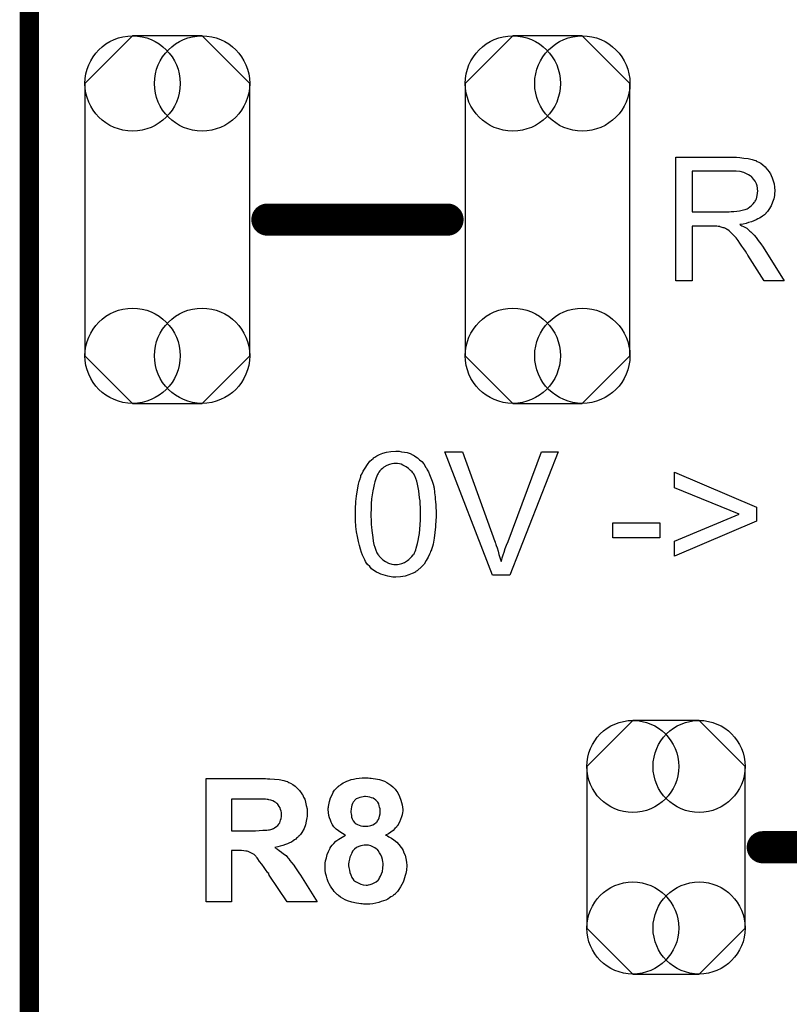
# Model space of a CAD drawing. Extents: x -0.07 to 0.95, y -0.15 to 2.1.
# Tile 24 of 30: x -0.05 to 0.19, y 1.6 to 1.91. Entities that reach past the tile are written whole.
import ezdxf

# ---------------------------------------------------------------- set-up
doc = ezdxf.new("R2010")
doc.units = 0
doc.layers.get('0').update_dxf_attribs({"linetype": 'CONTINUOUS'})
for name, color, linetype in [('gko', 6, 'CONTINUOUS'), ('gto', 2, 'CONTINUOUS'), ('gts', 1, 'CONTINUOUS')]:
    doc.layers.add(name, color=color, linetype=linetype)

# ---------------------------------------------------------------- blocks, each defined once
blk = doc.blocks.new('D41')
at = {"const_width": 0.005}
blk.add_lwpolyline([(-0.0025, 0, 1), (0.0025, 0, 1)], format="xyb", close=True, dxfattribs=at)
blk = doc.blocks.new('D135')
blk.add_lwpolyline([(0.0246, -0.0251), (0.0246, 0.0251), (0.0103, 0.0394), (-0.0103, 0.0394), (-0.0246, 0.0251), (-0.0246, -0.0251), (-0.0103, -0.0394), (0.0103, -0.0394)], close=True)
for centre in [(-0.0103, 0.0251), (0.0103, 0.0251), (-0.0103, -0.0251), (0.0103, -0.0251)]:
    blk.add_circle(centre, 0.0143)
blk = doc.blocks.new('D149')
blk.add_lwpolyline([(-0.0256, 0.0423), (-0.0256, -0.0423), (-0.0108, -0.0571), (0.0108, -0.0571), (0.0256, -0.0423), (0.0256, 0.0423), (0.0108, 0.0571), (-0.0108, 0.0571)], close=True)
for centre in [(-0.0108, 0.0423), (0.0108, 0.0423), (-0.0108, -0.0423), (0.0108, -0.0423)]:
    blk.add_circle(centre, 0.0148)

msp = doc.modelspace()

# ---------------------------------------------------------------- linework, layer by layer
at = {"layer": 'gko', "color": 6, "const_width": 0.006}
msp.add_lwpolyline([(-0.05, -0.15), (-0.05, 2.1)], dxfattribs=at)
at = {"layer": 'gto', "color": 2}
for points in [[(0.1693, 1.8644), (0.1698, 1.8644), (0.1709, 1.8643), (0.1721, 1.8641), (0.1735, 1.864), (0.1747, 1.8637), (0.1753, 1.8635), (0.1758, 1.8634), (0.1759, 1.8634), (0.1759, 1.8633), (0.1763, 1.8631), (0.1768, 1.8629), (0.1774, 1.8625), (0.178, 1.862), (0.1787, 1.8614), (0.1794, 1.8606), (0.1801, 1.8597), (0.1801, 1.8596), (0.1801, 1.8596), (0.1804, 1.8592), (0.1806, 1.8587), (0.1809, 1.858), (0.1812, 1.8571), (0.1815, 1.8561), (0.1816, 1.8551), (0.1817, 1.8539), (0.1817, 1.8539), (0.1817, 1.8537), (0.1817, 1.8535), (0.1816, 1.8533), (0.1816, 1.8529), (0.1816, 1.8525), (0.1814, 1.8515), (0.181, 1.8504), (0.1806, 1.8493), (0.1799, 1.8481), (0.1795, 1.8475), (0.179, 1.847), (0.179, 1.8469), (0.1789, 1.8469), (0.1787, 1.8467), (0.1785, 1.8465), (0.1782, 1.8463), (0.1779, 1.8461), (0.1775, 1.8458), (0.177, 1.8455), (0.1765, 1.8452), (0.1759, 1.8449), (0.1752, 1.8446), (0.1745, 1.8443), (0.1736, 1.8441), (0.1728, 1.8438), (0.1719, 1.8436), (0.1709, 1.8435), (0.171, 1.8434), (0.1712, 1.8433), (0.1715, 1.8431), (0.172, 1.8429), (0.173, 1.8423), (0.1735, 1.8419), (0.1739, 1.8415), (0.174, 1.8414), (0.1743, 1.8412), (0.1748, 1.8407), (0.1753, 1.8402), (0.1759, 1.8394), (0.1766, 1.8385), (0.1774, 1.8375), (0.1781, 1.8364), (0.1847, 1.826), (0.1784, 1.826), (0.1734, 1.834), (0.1734, 1.834), (0.1733, 1.8342), (0.1731, 1.8343), (0.173, 1.8345), (0.1726, 1.8352), (0.1721, 1.8359), (0.1715, 1.8368), (0.1709, 1.8377), (0.1703, 1.8385), (0.1697, 1.8393), (0.1696, 1.8393), (0.1695, 1.8395), (0.1692, 1.8399), (0.1688, 1.8403), (0.168, 1.8411), (0.1675, 1.8415), (0.1671, 1.8418), (0.167, 1.8419), (0.1669, 1.8419), (0.1667, 1.842), (0.1664, 1.8422), (0.166, 1.8424), (0.1657, 1.8425), (0.1648, 1.8428), (0.1647, 1.8428), (0.1646, 1.8429), (0.1644, 1.8429), (0.1641, 1.8429), (0.1637, 1.843), (0.1633, 1.843), (0.1627, 1.843), (0.1561, 1.843), (0.1561, 1.826), (0.151, 1.826), (0.151, 1.8644), (0.1688, 1.8644), (0.1693, 1.8644)], [(0.1682, 1.8601), (0.1561, 1.8601), (0.1561, 1.8474), (0.1675, 1.8474), (0.1682, 1.8475), (0.169, 1.8475), (0.1699, 1.8476), (0.1708, 1.8477), (0.1716, 1.8479), (0.1724, 1.8481), (0.1725, 1.8481), (0.1728, 1.8483), (0.1731, 1.8484), (0.1735, 1.8486), (0.174, 1.849), (0.1745, 1.8494), (0.175, 1.8499), (0.1754, 1.8504), (0.1755, 1.8505), (0.1756, 1.8507), (0.1758, 1.851), (0.176, 1.8515), (0.1761, 1.852), (0.1763, 1.8525), (0.1764, 1.8532), (0.1765, 1.8539), (0.1765, 1.8539), (0.1765, 1.854), (0.1764, 1.8543), (0.1764, 1.8548), (0.1763, 1.8555), (0.176, 1.8561), (0.1756, 1.8569), (0.1751, 1.8576), (0.1745, 1.8584), (0.1744, 1.8584), (0.1741, 1.8586), (0.1736, 1.8589), (0.1729, 1.8592), (0.1721, 1.8596), (0.171, 1.8599), (0.1697, 1.8601), (0.1682, 1.8601)], [(0.065, 1.7731), (0.0657, 1.7729), (0.0666, 1.7728), (0.0675, 1.7726), (0.0684, 1.7723), (0.0693, 1.7718), (0.0693, 1.7718), (0.0694, 1.7718), (0.0697, 1.7716), (0.0701, 1.7713), (0.0707, 1.771), (0.0713, 1.7704), (0.072, 1.7698), (0.0726, 1.7691), (0.0732, 1.7682), (0.0732, 1.7681), (0.0735, 1.7678), (0.0737, 1.7673), (0.0741, 1.7666), (0.0744, 1.7658), (0.0748, 1.7648), (0.0752, 1.7637), (0.0756, 1.7625), (0.0756, 1.7625), (0.0756, 1.7623), (0.0757, 1.7622), (0.0757, 1.7619), (0.0758, 1.7616), (0.0758, 1.7612), (0.076, 1.7607), (0.076, 1.7601), (0.0761, 1.7595), (0.0762, 1.7589), (0.0762, 1.7581), (0.0763, 1.7573), (0.0764, 1.7564), (0.0764, 1.7555), (0.0765, 1.7545), (0.0765, 1.7535), (0.0765, 1.7534), (0.0765, 1.7532), (0.0765, 1.7528), (0.0765, 1.7524), (0.0764, 1.7517), (0.0764, 1.7511), (0.0763, 1.7504), (0.0763, 1.7496), (0.0761, 1.7478), (0.0758, 1.746), (0.0755, 1.7442), (0.0753, 1.7434), (0.075, 1.7425), (0.075, 1.7425), (0.075, 1.7424), (0.0748, 1.7421), (0.0747, 1.7419), (0.0746, 1.7415), (0.0744, 1.7411), (0.074, 1.7401), (0.0734, 1.7391), (0.0727, 1.738), (0.0718, 1.737), (0.0708, 1.7361), (0.0708, 1.7361), (0.0707, 1.736), (0.0706, 1.7359), (0.0703, 1.7358), (0.0701, 1.7356), (0.0698, 1.7354), (0.069, 1.735), (0.068, 1.7346), (0.0668, 1.7342), (0.0654, 1.734), (0.0639, 1.7339), (0.0634, 1.7339), (0.063, 1.7339), (0.0625, 1.734), (0.062, 1.7341), (0.0614, 1.7342), (0.0607, 1.7344), (0.06, 1.7346), (0.0593, 1.7348), (0.0586, 1.7352), (0.0579, 1.7355), (0.0571, 1.736), (0.0564, 1.7365), (0.0558, 1.7372), (0.0551, 1.7378), (0.0551, 1.7379), (0.055, 1.738), (0.0548, 1.7383), (0.0545, 1.7388), (0.0543, 1.7393), (0.054, 1.7399), (0.0536, 1.7407), (0.0533, 1.7416), (0.0529, 1.7426), (0.0526, 1.7438), (0.0523, 1.745), (0.052, 1.7465), (0.0517, 1.748), (0.0515, 1.7497), (0.0514, 1.7515), (0.0514, 1.7535), (0.0514, 1.7535), (0.0514, 1.7537), (0.0514, 1.7541), (0.0514, 1.7546), (0.0514, 1.7552), (0.0514, 1.7559), (0.0515, 1.7566), (0.0515, 1.7574), (0.0517, 1.7591), (0.052, 1.761), (0.0523, 1.7628), (0.0525, 1.7636), (0.0528, 1.7645), (0.0528, 1.7645), (0.0528, 1.7646), (0.0529, 1.7648), (0.053, 1.7651), (0.0531, 1.7655), (0.0534, 1.7659), (0.0538, 1.7668), (0.0544, 1.7678), (0.0551, 1.7689), (0.0559, 1.77), (0.0569, 1.7708), (0.057, 1.7708), (0.057, 1.771), (0.0572, 1.7711), (0.0574, 1.7712), (0.0577, 1.7714), (0.058, 1.7716), (0.0589, 1.772), (0.0599, 1.7724), (0.061, 1.7728), (0.0624, 1.773), (0.0639, 1.7731), (0.0644, 1.7731), (0.065, 1.7731)], [(0.0994, 1.7345), (0.094, 1.7345), (0.0792, 1.7729), (0.0847, 1.7729), (0.0947, 1.745), (0.0947, 1.745), (0.0948, 1.7449), (0.0948, 1.7447), (0.0949, 1.7445), (0.095, 1.7441), (0.0951, 1.7438), (0.0954, 1.743), (0.0957, 1.742), (0.096, 1.741), (0.0967, 1.7388), (0.0967, 1.7388), (0.0968, 1.7389), (0.0968, 1.7391), (0.0969, 1.7393), (0.097, 1.7399), (0.0973, 1.7408), (0.0976, 1.7417), (0.0979, 1.7428), (0.0983, 1.7439), (0.0988, 1.745), (0.1092, 1.7729), (0.1144, 1.7729), (0.0994, 1.7345)], [(0.0639, 1.7692), (0.0635, 1.7692), (0.0633, 1.7692), (0.0627, 1.7691), (0.062, 1.7689), (0.0611, 1.7686), (0.0602, 1.7681), (0.0598, 1.7677), (0.0594, 1.7674), (0.059, 1.767), (0.0586, 1.7665), (0.0586, 1.7664), (0.0585, 1.7663), (0.0584, 1.7661), (0.0582, 1.7658), (0.058, 1.7653), (0.0578, 1.7648), (0.0576, 1.7642), (0.0574, 1.7635), (0.0572, 1.7627), (0.057, 1.7617), (0.0568, 1.7607), (0.0566, 1.7595), (0.0564, 1.7582), (0.0563, 1.7567), (0.0563, 1.7552), (0.0562, 1.7535), (0.0562, 1.7534), (0.0562, 1.7531), (0.0562, 1.7526), (0.0563, 1.7519), (0.0563, 1.7512), (0.0563, 1.7503), (0.0564, 1.7494), (0.0565, 1.7484), (0.0568, 1.7462), (0.0569, 1.7451), (0.0571, 1.7441), (0.0574, 1.7432), (0.0577, 1.7423), (0.058, 1.7415), (0.0584, 1.7409), (0.0584, 1.7408), (0.0585, 1.7408), (0.0588, 1.7404), (0.0593, 1.7399), (0.0599, 1.7393), (0.0607, 1.7388), (0.0617, 1.7383), (0.0627, 1.7379), (0.0633, 1.7378), (0.0639, 1.7378), (0.0642, 1.7378), (0.0645, 1.7378), (0.065, 1.7379), (0.0658, 1.7382), (0.0666, 1.7385), (0.0676, 1.7391), (0.068, 1.7394), (0.0685, 1.7399), (0.0689, 1.7403), (0.0693, 1.7409), (0.0693, 1.7409), (0.0695, 1.741), (0.0696, 1.7412), (0.0697, 1.7415), (0.0699, 1.7419), (0.0701, 1.7424), (0.0703, 1.7429), (0.0705, 1.7436), (0.0707, 1.7444), (0.0709, 1.7453), (0.0711, 1.7464), (0.0713, 1.7475), (0.0714, 1.7488), (0.0715, 1.7502), (0.0716, 1.7517), (0.0716, 1.7535), (0.0716, 1.7535), (0.0716, 1.7536), (0.0716, 1.7539), (0.0716, 1.7544), (0.0716, 1.755), (0.0716, 1.7557), (0.0715, 1.7566), (0.0715, 1.7576), (0.0713, 1.7586), (0.0711, 1.7607), (0.0709, 1.7618), (0.0707, 1.7628), (0.0705, 1.7637), (0.0701, 1.7646), (0.0698, 1.7654), (0.0694, 1.7661), (0.0694, 1.7661), (0.0693, 1.7662), (0.0692, 1.7663), (0.069, 1.7666), (0.0685, 1.7671), (0.0679, 1.7677), (0.0671, 1.7682), (0.0661, 1.7687), (0.0656, 1.769), (0.0651, 1.7691), (0.0645, 1.7692), (0.0639, 1.7692)], [(0.176, 1.7557), (0.176, 1.7513), (0.1506, 1.7404), (0.1506, 1.7451), (0.1707, 1.7535), (0.1506, 1.7617), (0.1506, 1.7665), (0.176, 1.7557)], [(0.146, 1.7461), (0.1314, 1.7461), (0.1314, 1.7508), (0.146, 1.7508), (0.146, 1.7461)], [(0.0228, 1.6714), (0.0234, 1.6714), (0.024, 1.6713), (0.0248, 1.6713), (0.0262, 1.6711), (0.0277, 1.671), (0.0291, 1.6707), (0.0297, 1.6705), (0.0303, 1.6704), (0.0303, 1.6704), (0.0304, 1.6703), (0.0307, 1.6701), (0.0312, 1.6699), (0.0319, 1.6695), (0.0326, 1.669), (0.0333, 1.6684), (0.034, 1.6676), (0.0347, 1.6666), (0.0347, 1.6666), (0.0347, 1.6665), (0.0349, 1.6664), (0.035, 1.6662), (0.0352, 1.6656), (0.0356, 1.6649), (0.0359, 1.664), (0.0361, 1.663), (0.0364, 1.6619), (0.0364, 1.6606), (0.0364, 1.6606), (0.0364, 1.6605), (0.0364, 1.6602), (0.0364, 1.6599), (0.0364, 1.6595), (0.0363, 1.6591), (0.0361, 1.6581), (0.0358, 1.657), (0.0354, 1.6558), (0.0347, 1.6546), (0.0343, 1.654), (0.0339, 1.6535), (0.0338, 1.6534), (0.0337, 1.6534), (0.0336, 1.6532), (0.0334, 1.653), (0.0331, 1.6528), (0.0328, 1.6525), (0.0324, 1.6523), (0.032, 1.652), (0.0315, 1.6516), (0.0309, 1.6514), (0.0303, 1.6511), (0.0296, 1.6508), (0.0288, 1.6505), (0.028, 1.6503), (0.0272, 1.6501), (0.0263, 1.6499), (0.0263, 1.6499), (0.0264, 1.6499), (0.0267, 1.6496), (0.0271, 1.6494), (0.0277, 1.649), (0.0284, 1.6485), (0.029, 1.648), (0.0298, 1.6474), (0.0304, 1.6467), (0.0304, 1.6467), (0.0307, 1.6464), (0.031, 1.6459), (0.0315, 1.6453), (0.0322, 1.6444), (0.0325, 1.6439), (0.0329, 1.6433), (0.0334, 1.6427), (0.0338, 1.642), (0.0343, 1.6413), (0.0348, 1.6405), (0.0395, 1.633), (0.0302, 1.633), (0.0246, 1.6413), (0.0246, 1.6414), (0.0245, 1.6415), (0.0244, 1.6418), (0.0241, 1.642), (0.0239, 1.6424), (0.0236, 1.6428), (0.023, 1.6437), (0.0223, 1.6447), (0.0216, 1.6456), (0.021, 1.6464), (0.0208, 1.6467), (0.0205, 1.647), (0.0205, 1.647), (0.0204, 1.6472), (0.0202, 1.6474), (0.0199, 1.6477), (0.0195, 1.6479), (0.0191, 1.6482), (0.0187, 1.6484), (0.0182, 1.6486), (0.0182, 1.6486), (0.018, 1.6487), (0.0177, 1.6488), (0.0173, 1.6488), (0.0167, 1.6489), (0.016, 1.649), (0.0153, 1.649), (0.0128, 1.649), (0.0128, 1.633), (0.005, 1.633), (0.005, 1.6714), (0.0223, 1.6714), (0.0228, 1.6714)], [(0.0553, 1.6716), (0.0558, 1.6715), (0.0563, 1.6715), (0.0569, 1.6714), (0.0576, 1.6713), (0.0589, 1.671), (0.0604, 1.6705), (0.0611, 1.6701), (0.0618, 1.6697), (0.0624, 1.6693), (0.063, 1.6688), (0.0631, 1.6687), (0.0631, 1.6687), (0.0633, 1.6685), (0.0635, 1.6683), (0.0637, 1.668), (0.0639, 1.6677), (0.0646, 1.6669), (0.0651, 1.6658), (0.0655, 1.6646), (0.0659, 1.6632), (0.066, 1.6625), (0.0661, 1.6617), (0.0661, 1.6616), (0.0661, 1.6616), (0.0661, 1.6612), (0.066, 1.6608), (0.0659, 1.6601), (0.0657, 1.6594), (0.0654, 1.6586), (0.0651, 1.6578), (0.0646, 1.6569), (0.0646, 1.6568), (0.0643, 1.6566), (0.0641, 1.6562), (0.0636, 1.6558), (0.0631, 1.6552), (0.0624, 1.6547), (0.0616, 1.6542), (0.0607, 1.6538), (0.0608, 1.6538), (0.0609, 1.6537), (0.0611, 1.6536), (0.0613, 1.6535), (0.0618, 1.6532), (0.0626, 1.6528), (0.0633, 1.6523), (0.0642, 1.6516), (0.0649, 1.6508), (0.0656, 1.6499), (0.0657, 1.6498), (0.0659, 1.6495), (0.0662, 1.649), (0.0664, 1.6483), (0.0668, 1.6475), (0.067, 1.6465), (0.0672, 1.6454), (0.0673, 1.6443), (0.0673, 1.6442), (0.0673, 1.644), (0.0673, 1.6438), (0.0672, 1.6434), (0.0672, 1.6429), (0.0671, 1.6424), (0.067, 1.6418), (0.0668, 1.6412), (0.0664, 1.6398), (0.0662, 1.6391), (0.0658, 1.6384), (0.0654, 1.6377), (0.0649, 1.6369), (0.0644, 1.6363), (0.0638, 1.6356), (0.0638, 1.6356), (0.0637, 1.6354), (0.0635, 1.6353), (0.0632, 1.6351), (0.0629, 1.6348), (0.0624, 1.6346), (0.062, 1.6343), (0.0614, 1.6339), (0.0608, 1.6336), (0.0601, 1.6333), (0.0594, 1.6331), (0.0586, 1.6328), (0.0577, 1.6326), (0.0568, 1.6324), (0.0558, 1.6323), (0.0548, 1.6323), (0.0543, 1.6323), (0.0539, 1.6323), (0.0535, 1.6324), (0.053, 1.6324), (0.0524, 1.6325), (0.0517, 1.6326), (0.0503, 1.6329), (0.0489, 1.6334), (0.0482, 1.6337), (0.0475, 1.6341), (0.0467, 1.6345), (0.0461, 1.635), (0.046, 1.6351), (0.0459, 1.6352), (0.0457, 1.6353), (0.0454, 1.6356), (0.0451, 1.6359), (0.0448, 1.6363), (0.0444, 1.6368), (0.044, 1.6373), (0.0436, 1.6379), (0.0432, 1.6386), (0.0429, 1.6393), (0.0426, 1.6402), (0.0424, 1.641), (0.0421, 1.6419), (0.042, 1.6429), (0.042, 1.6439), (0.042, 1.644), (0.042, 1.6441), (0.042, 1.6443), (0.042, 1.6445), (0.042, 1.6451), (0.0421, 1.6458), (0.0424, 1.6467), (0.0426, 1.6477), (0.043, 1.6487), (0.0435, 1.6497), (0.0435, 1.6498), (0.0435, 1.6498), (0.0437, 1.6501), (0.0441, 1.6506), (0.0447, 1.6512), (0.0453, 1.6519), (0.0462, 1.6525), (0.0472, 1.6531), (0.0483, 1.6538), (0.0483, 1.6538), (0.0482, 1.6538), (0.0479, 1.654), (0.0474, 1.6543), (0.0468, 1.6546), (0.0461, 1.6551), (0.0454, 1.6556), (0.0447, 1.6563), (0.0442, 1.657), (0.0441, 1.6571), (0.044, 1.6574), (0.0438, 1.6578), (0.0436, 1.6584), (0.0433, 1.6591), (0.0431, 1.6599), (0.043, 1.6608), (0.0429, 1.6617), (0.0429, 1.6617), (0.0429, 1.6619), (0.0429, 1.6621), (0.043, 1.6624), (0.043, 1.6627), (0.0431, 1.6632), (0.0433, 1.6642), (0.0436, 1.6653), (0.0442, 1.6665), (0.0445, 1.6671), (0.0449, 1.6677), (0.0454, 1.6682), (0.0459, 1.6688), (0.046, 1.6689), (0.0461, 1.6689), (0.0462, 1.6691), (0.0465, 1.6692), (0.0468, 1.6695), (0.0471, 1.6697), (0.0476, 1.67), (0.0481, 1.6702), (0.0487, 1.6705), (0.0493, 1.6707), (0.05, 1.671), (0.0508, 1.6712), (0.0516, 1.6714), (0.0525, 1.6715), (0.0535, 1.6716), (0.0545, 1.6716), (0.055, 1.6716), (0.0553, 1.6716)], [(0.0216, 1.6649), (0.0128, 1.6649), (0.0128, 1.6551), (0.0203, 1.6551), (0.0214, 1.6552), (0.0226, 1.6553), (0.0238, 1.6553), (0.0243, 1.6554), (0.0247, 1.6554), (0.0251, 1.6555), (0.0254, 1.6556), (0.0255, 1.6556), (0.0256, 1.6557), (0.0259, 1.6558), (0.0262, 1.656), (0.0269, 1.6565), (0.0273, 1.6568), (0.0276, 1.6572), (0.0276, 1.6573), (0.0277, 1.6574), (0.0279, 1.6576), (0.028, 1.658), (0.0281, 1.6584), (0.0283, 1.6589), (0.0284, 1.6595), (0.0284, 1.6601), (0.0284, 1.6602), (0.0284, 1.6604), (0.0284, 1.6608), (0.0283, 1.6612), (0.0281, 1.6617), (0.028, 1.6622), (0.0277, 1.6627), (0.0274, 1.6632), (0.0273, 1.6632), (0.0272, 1.6634), (0.0269, 1.6636), (0.0266, 1.6639), (0.0262, 1.6641), (0.0257, 1.6644), (0.0251, 1.6646), (0.0244, 1.6647), (0.0244, 1.6647), (0.0242, 1.6648), (0.0239, 1.6648), (0.0234, 1.6649), (0.0221, 1.6649), (0.0216, 1.6649)], [(0.0545, 1.6658), (0.0542, 1.6658), (0.0538, 1.6657), (0.0533, 1.6656), (0.0527, 1.6655), (0.0522, 1.6652), (0.0516, 1.665), (0.0511, 1.6645), (0.0511, 1.6645), (0.051, 1.6643), (0.0507, 1.664), (0.0505, 1.6636), (0.0503, 1.6631), (0.0501, 1.6626), (0.05, 1.6619), (0.0499, 1.6611), (0.0499, 1.661), (0.0499, 1.6608), (0.05, 1.6604), (0.0501, 1.6599), (0.0502, 1.6593), (0.0504, 1.6588), (0.0507, 1.6582), (0.0511, 1.6577), (0.0512, 1.6576), (0.0513, 1.6575), (0.0516, 1.6573), (0.052, 1.6571), (0.0525, 1.6569), (0.0531, 1.6566), (0.0537, 1.6565), (0.0545, 1.6565), (0.0548, 1.6565), (0.0552, 1.6565), (0.0557, 1.6566), (0.0562, 1.6568), (0.0568, 1.657), (0.0573, 1.6573), (0.0578, 1.6577), (0.0579, 1.6578), (0.0581, 1.6579), (0.0582, 1.6582), (0.0585, 1.6586), (0.0587, 1.6591), (0.0589, 1.6597), (0.0591, 1.6604), (0.0591, 1.6612), (0.0591, 1.6613), (0.0591, 1.6615), (0.0591, 1.6619), (0.0589, 1.6624), (0.0588, 1.6629), (0.0586, 1.6635), (0.0583, 1.664), (0.0578, 1.6645), (0.0578, 1.6646), (0.0576, 1.6647), (0.0573, 1.6649), (0.0569, 1.6652), (0.0564, 1.6654), (0.0559, 1.6656), (0.0552, 1.6657), (0.0545, 1.6658)], [(0.0546, 1.6506), (0.0541, 1.6506), (0.0536, 1.6505), (0.0531, 1.6504), (0.0524, 1.6502), (0.0517, 1.6499), (0.0511, 1.6494), (0.0505, 1.6488), (0.0505, 1.6487), (0.0503, 1.6484), (0.0501, 1.648), (0.0499, 1.6475), (0.0496, 1.6469), (0.0495, 1.6463), (0.0493, 1.6455), (0.0492, 1.6447), (0.0492, 1.6447), (0.0492, 1.6446), (0.0492, 1.6444), (0.0492, 1.6442), (0.0493, 1.6437), (0.0495, 1.6429), (0.0496, 1.6422), (0.0499, 1.6414), (0.0503, 1.6406), (0.0508, 1.6399), (0.0508, 1.6398), (0.0511, 1.6396), (0.0514, 1.6394), (0.0518, 1.6391), (0.0524, 1.6388), (0.0531, 1.6385), (0.0538, 1.6383), (0.0547, 1.6382), (0.0551, 1.6382), (0.0554, 1.6383), (0.056, 1.6384), (0.0566, 1.6386), (0.0572, 1.6389), (0.0578, 1.6393), (0.0584, 1.6398), (0.0585, 1.6399), (0.0587, 1.6402), (0.0589, 1.6405), (0.0592, 1.641), (0.0595, 1.6417), (0.0598, 1.6425), (0.0599, 1.6435), (0.06, 1.6446), (0.06, 1.6447), (0.06, 1.6447), (0.06, 1.645), (0.0599, 1.6455), (0.0598, 1.6462), (0.0596, 1.6469), (0.0593, 1.6476), (0.0589, 1.6483), (0.0584, 1.649), (0.0584, 1.649), (0.0582, 1.6493), (0.0578, 1.6495), (0.0574, 1.6498), (0.0568, 1.6501), (0.0562, 1.6504), (0.0554, 1.6506), (0.0546, 1.6506)]]:
    msp.add_lwpolyline(points, dxfattribs=at)
at = {"layer": 'gto', "color": 2, "const_width": 0.01}
for points in [[(0.024, 1.845), (0.08, 1.845)], [(0.178, 1.65), (0.236, 1.65)]]:
    msp.add_lwpolyline(points, dxfattribs=at)

# ---------------------------------------------------------------- block references
at = {"layer": 'gto'}
for p in [(0.024, 1.845), (0.08, 1.845), (0.178, 1.65)]:
    msp.add_blockref('D41', p, dxfattribs=at)
at = {"layer": 'gts'}
for name, p in [('D149', (-0.0071, 1.845)), ('D149', (0.1111, 1.845)), ('D135', (0.1479, 1.65))]:
    msp.add_blockref(name, p, dxfattribs=at)

doc.saveas('drawing.dxf')
